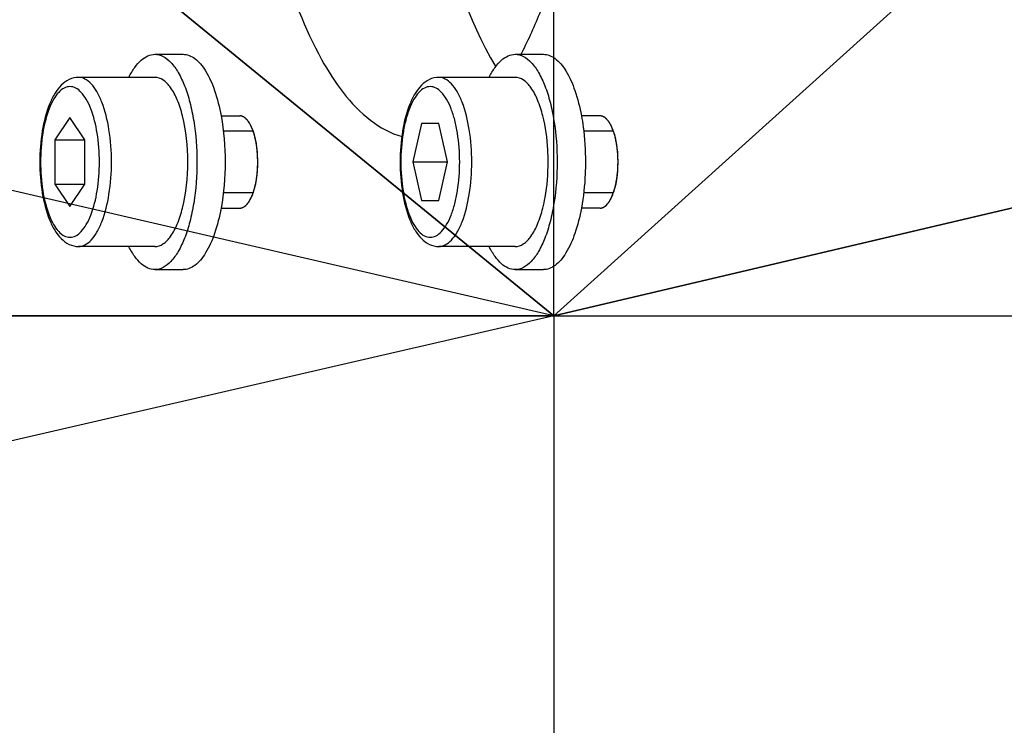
# Model space of a CAD drawing. Header units: millimetres. Extents: x 0 to 12486, y 0 to 8400.
# Tile 48 of 111: x 6419 to 6451, y 1973 to 1996. Entities that reach past the tile are written whole.
import ezdxf

# ---------------------------------------------------------------- set-up
doc = ezdxf.new("R2010")
doc.units = ezdxf.units.MM
doc.header["$LTSCALE"] = 653.4
doc.linetypes.add('CENTER', pattern=[0.6, 0.375, -0.075, 0.075, -0.075])
doc.layers.get('0').update_dxf_attribs({"linetype": 'CONTINUOUS'})
for name, color, linetype in [('03__ASM_ALL_CURVES', 7, 'CONTINUOUS'), ('1_DXF_AXIS', 7, 'CONTINUOUS'), ('304103000034DXF_CONTINUOUS_LINE', 7, 'CONTINUOUS'), ('304105000209DXF_CONTINUOUS_LINE', 7, 'CONTINUOUS'), ('304105000340DXF_CONTINUOUS_LINE', 7, 'CONTINUOUS'), ('501023000072DXF_CONTINUOUS_LINE', 7, 'CONTINUOUS'), ('DRW0004_DXF_DIMENSION', 7, 'CONTINUOUS')]:
    doc.layers.add(name, color=color, linetype=linetype)
doc.styles.get("Standard").update_dxf_attribs({"font": 'txt', "width": 0.7})
doc.dimstyles.new('DIMSTYLE_1', dxfattribs={"dimtxt": 100, "dimasz": 60, "dimexe": 1.5, "dimexo": 0, "dimgap": 2.5, "dimtad": 0, "dimtih": 1, "dimtoh": 1, "dimdec": 1, "dimdsep": 46, "dimtxsty": 'Standard', "dimblk": '_FILLED', "dimblk1": '_FILLED', "dimblk2": '_FILLED', "dimcen": 0.09, "dimclrt": 5, "dimazin": 2, "dimtp": 0.5, "dimtm": 0.5, "dimtfac": 1, "dimtdec": 65535, "dimtofl": 0, "dimtmove": 0, "dimatfit": 3, "dimldrblk": '_FILLED', "dimfxl": 0, "dimtolj": 1, "dimarcsym": 0})
doc.dimstyles.new('DIMSTYLE_3', dxfattribs={"dimtxt": 100, "dimasz": 60, "dimexe": 1.5, "dimexo": 0, "dimtad": 1, "dimdsep": 46, "dimtxsty": 'Standard', "dimblk": '_FILLED', "dimblk1": '_FILLED', "dimblk2": '_FILLED', "dimcen": 0.09, "dimclrt": 5, "dimazin": 2, "dimtp": 1.2, "dimtm": 1.2, "dimtfac": 1, "dimtofl": 0, "dimtmove": 0, "dimatfit": 3, "dimldrblk": '_FILLED', "dimfxl": 0, "dimtolj": 1, "dimarcsym": 0})
doc.dimstyles.new('DIMSTYLE_4', dxfattribs={"dimtxt": 100, "dimasz": 60, "dimexe": 1.5, "dimexo": 0, "dimtad": 1, "dimdsep": 46, "dimtxsty": 'Standard', "dimblk": '_FILLED', "dimblk1": '_FILLED', "dimblk2": '_FILLED', "dimcen": 0.09, "dimclrt": 5, "dimazin": 2, "dimtp": 0.8, "dimtm": 0.8, "dimtfac": 1, "dimtofl": 0, "dimtmove": 0, "dimatfit": 3, "dimldrblk": '_FILLED', "dimfxl": 0, "dimtolj": 1, "dimarcsym": 0})
doc.dimstyles.new('DIMSTYLE_5', dxfattribs={"dimtxt": 100, "dimasz": 60, "dimexe": 1.5, "dimexo": 0, "dimtad": 1, "dimdsep": 46, "dimtxsty": 'Standard', "dimblk": '_FILLED', "dimblk1": '_FILLED', "dimblk2": '_FILLED', "dimcen": 0.09, "dimclrt": 5, "dimazin": 2, "dimtp": 0.5, "dimtm": 0.5, "dimtfac": 1, "dimtofl": 0, "dimtmove": 0, "dimatfit": 3, "dimldrblk": '_FILLED', "dimfxl": 0, "dimtolj": 1, "dimarcsym": 0})

# ---------------------------------------------------------------- blocks, each defined once
blk = doc.blocks.new('*D1')
at = {"layer": 'DRW0004_DXF_DIMENSION', "color": 2, "linetype": 'Continuous'}
for start, end in [(285.876118, 360), (193, 267.297394)]:
    blk.add_arc((6436.31, 1986.422), 862.669, start, end, dxfattribs=at)
for points in [[(7303.889, 1926.215), (7298.979, 1986.422), (7289.897, 1926.702)], [(5618.035, 1736.217), (5595.752, 1792.364), (5604.512, 1732.595)]]:
    blk.add_solid(points, dxfattribs=at)
at = {"layer": 'DRW0004_DXF_DIMENSION', "color": 5, "linetype": 'Continuous', "insert": (6533.967, 1179.298), "char_height": 100, "width": 276.66667, "attachment_point": 2, "line_spacing_factor": 0.9}
blk.add_mtext('167\\fgdt;{\\fgdt;~}', dxfattribs=at)
blk = doc.blocks.new('_FILLED')
at = {"color": 0, "linetype": 'ByBlock'}
blk.add_solid([(0, 0), (-1, 0.11667), (-1, -0.11667)], dxfattribs=at)
blk = doc.blocks.new('*D2')
at = {"layer": 'DRW0004_DXF_DIMENSION', "color": 2, "linetype": 'Continuous'}
for start, end in [(92.702606, 167), (0, 74.123882)]:
    blk.add_arc((6436.31, 1986.422), 862.669, start, end, dxfattribs=at)
for points in [[(5604.512, 2240.249), (5595.752, 2180.48), (5618.035, 2236.627)], [(7289.897, 2046.142), (7298.979, 1986.422), (7303.889, 2046.629)]]:
    blk.add_solid(points, dxfattribs=at)
at = {"layer": 'DRW0004_DXF_DIMENSION', "color": 5, "linetype": 'Continuous', "insert": (6533.967, 2893.545), "char_height": 100, "width": 276.66667, "attachment_point": 2, "line_spacing_factor": 0.9}
blk.add_mtext('167\\fgdt;{\\fgdt;~}', dxfattribs=at)
blk = doc.blocks.new('*D7')
at = {"layer": 'DRW0004_DXF_DIMENSION', "color": 2, "linetype": 'Continuous'}
for p, q in [((6436.31, 1986.422), (9013.198, 2592.5)), ((8239.488, 2410.525), (6436.31, 1986.422)), ((8239.488, 2410.525), (8239.488, 2410.525))]:
    blk.add_line(p, q, dxfattribs=at)
at = {"layer": 'DRW0004_DXF_DIMENSION', "color": 2, "linetype": 'Continuous', "xscale": 60, "yscale": 60, "zscale": 60, "rotation": 193.2340523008}
blk.add_blockref('_FILLED', (8239.488, 2410.525), dxfattribs=at)
at = {"layer": 'DRW0004_DXF_DIMENSION', "color": 5, "linetype": 'Continuous', "insert": (8439.454, 2585.968), "char_height": 100, "width": 560, "attachment_point": 1, "rotation": 13.2353, "line_spacing_factor": 0.9}
blk.add_mtext('R1852.38', dxfattribs=at)
blk = doc.blocks.new('*D8')
at = {"layer": 'DRW0004_DXF_DIMENSION', "color": 2, "linetype": 'Continuous'}
for p, q in [((6436.31, 1986.422), (5322.281, 2896.335)), ((6057.417, 2295.893), (6057.417, 2295.893)), ((6057.417, 2295.893), (6436.31, 1986.422))]:
    blk.add_line(p, q, dxfattribs=at)
at = {"layer": 'DRW0004_DXF_DIMENSION', "color": 2, "linetype": 'Continuous', "xscale": 60, "yscale": 60, "zscale": 60, "rotation": 320.7594336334}
blk.add_blockref('_FILLED', (6057.417, 2295.893), dxfattribs=at)
at = {"layer": 'DRW0004_DXF_DIMENSION', "color": 5, "linetype": 'Continuous', "insert": (5780.854, 2683.179), "char_height": 100, "width": 490, "attachment_point": 3, "rotation": 320.7589, "line_spacing_factor": 0.9}
blk.add_mtext('R489.22', dxfattribs=at)
blk = doc.blocks.new('*D9')
at = {"layer": 'DRW0004_DXF_DIMENSION', "color": 2, "linetype": 'Continuous'}
for p, q in [((6436.31, 1986.422), (7469.638, 2916.6)), ((6671.17, 2197.838), (6436.31, 1986.422)), ((6671.17, 2197.838), (6671.17, 2197.838))]:
    blk.add_line(p, q, dxfattribs=at)
at = {"layer": 'DRW0004_DXF_DIMENSION', "color": 2, "linetype": 'Continuous', "xscale": 60, "yscale": 60, "zscale": 60, "rotation": 221.9916139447}
blk.add_blockref('_FILLED', (6671.17, 2197.838), dxfattribs=at)
at = {"layer": 'DRW0004_DXF_DIMENSION', "color": 5, "linetype": 'Continuous', "insert": (7177.904, 2822.173), "char_height": 100, "width": 280, "attachment_point": 1, "rotation": 41.9928, "line_spacing_factor": 0.9}
blk.add_mtext('R316', dxfattribs=at)

msp = doc.modelspace()

# ---------------------------------------------------------------- linework, layer by layer
at = {"color": 2, "linetype": 'Continuous'}
for q in [(4631.407, 2403.117), (4631.407, 1569.727)]:
    msp.add_line((6436.31, 1986.422), q, dxfattribs=at)
for radius in [489.216, 316]:
    msp.add_circle((6436.31, 1986.422), radius, dxfattribs=at)
at = {"layer": '03__ASM_ALL_CURVES', "color": 4, "linetype": 'Continuous'}
for p, q in [((6436.31, 1986.422), (4631.407, 2403.117)), ((6436.31, 1986.422), (4631.407, 1569.727)), ((4881.93, 1986.422), (8288.69, 1986.422))]:
    msp.add_line(p, q, dxfattribs=at)
for radius in [489.216, 316]:
    msp.add_circle((6436.31, 1986.422), radius, dxfattribs=at)
at = {"layer": '1_DXF_AXIS', "color": 7, "linetype": 'CENTER'}
for q in [(6436.31, 2006.422), (6416.31, 1986.422), (6436.31, 1966.422), (7608.843, 1986.422)]:
    msp.add_line((6436.31, 1986.422), q, dxfattribs=at)
at = {"layer": '304103000034DXF_CONTINUOUS_LINE', "color": 7, "linetype": 'Continuous'}
msp.add_arc((6436.31, 1986.422), 225, 72.65327, 219.29549, dxfattribs=at)
at = {"layer": '304105000209DXF_CONTINUOUS_LINE', "color": 7, "linetype": 'Continuous'}
for p, q in [((6423.332, 1994.922), (6424.253, 1994.922)), ((6435.054, 1994.922), (6435.975, 1994.922)), ((6423.332, 1987.922), (6424.253, 1987.922)), ((6435.054, 1987.922), (6435.975, 1987.922))]:
    msp.add_line(p, q, dxfattribs=at)
for points, knots in [([(6422.489, 1994.178), (6422.545, 1994.289), (6422.659, 1994.487), (6422.865, 1994.729), (6423.089, 1994.884), (6423.255, 1994.922), (6423.332, 1994.922)], [0, 0, 0, 0, 0.31501, 0.580805, 0.803639, 1, 1, 1, 1]), ([(6423.332, 1994.922), (6423.424, 1994.922), (6423.625, 1994.866), (6423.885, 1994.647), (6424.117, 1994.315), (6424.319, 1993.877), (6424.484, 1993.349), (6424.652, 1992.525), (6424.732, 1991.422), (6424.652, 1990.318), (6424.484, 1989.495), (6424.319, 1988.966), (6424.117, 1988.529), (6423.885, 1988.197), (6423.625, 1987.978), (6423.424, 1987.922), (6423.332, 1987.922)], [0, 0, 0, 0, 0.034383, 0.074968, 0.125032, 0.185275, 0.254876, 0.332122, 0.5, 0.667878, 0.745124, 0.814725, 0.874968, 0.925032, 0.965617, 1, 1, 1, 1]), ([(6424.253, 1994.922), (6424.318, 1994.922), (6424.455, 1994.896), (6424.648, 1994.785), (6424.829, 1994.609), (6425.068, 1994.271), (6425.312, 1993.703), (6425.436, 1993.201), (6425.488, 1992.923)], [0, 0, 0, 0, 0.078247, 0.164355, 0.263837, 0.379478, 0.660452, 1, 1, 1, 1]), ([(6434.211, 1994.178), (6434.266, 1994.289), (6434.381, 1994.487), (6434.587, 1994.729), (6434.811, 1994.884), (6434.977, 1994.922), (6435.054, 1994.922)], [0, 0, 0, 0, 0.31501, 0.580804, 0.803643, 1, 1, 1, 1]), ([(6435.054, 1994.922), (6435.146, 1994.922), (6435.347, 1994.866), (6435.607, 1994.647), (6435.839, 1994.315), (6436.041, 1993.877), (6436.206, 1993.349), (6436.374, 1992.526), (6436.422, 1991.87), (6436.422, 1991.422)], [0, 0, 0, 0, 0.068765, 0.149936, 0.250064, 0.37055, 0.509752, 0.664245, 1, 1, 1, 1]), ([(6435.975, 1994.922), (6436.04, 1994.922), (6436.177, 1994.896), (6436.37, 1994.785), (6436.551, 1994.609), (6436.79, 1994.271), (6437.034, 1993.703), (6437.158, 1993.201), (6437.21, 1992.923)], [0, 0, 0, 0, 0.078247, 0.164355, 0.263837, 0.379478, 0.660453, 1, 1, 1, 1]), ([(6437.21, 1992.923), (6437.232, 1992.804), (6437.311, 1992.307), (6437.342, 1991.804), (6437.342, 1991.422)], [0, 0, 0, 0, 0.240968, 1, 1, 1, 1]), ([(6436.422, 1991.422), (6436.422, 1990.974), (6436.374, 1990.318), (6436.206, 1989.495), (6436.041, 1988.966), (6435.839, 1988.529), (6435.607, 1988.197), (6435.347, 1987.978), (6435.146, 1987.922), (6435.054, 1987.922)], [0, 0, 0, 0, 0.335755, 0.490248, 0.62945, 0.749936, 0.850064, 0.931235, 1, 1, 1, 1]), ([(6437.342, 1991.422), (6437.342, 1991.293), (6437.331, 1990.79), (6437.278, 1990.288), (6437.21, 1989.92)], [0, 0, 0, 0, 0.256705, 1, 1, 1, 1]), ([(6425.488, 1989.92), (6425.436, 1989.643), (6425.312, 1989.141), (6425.068, 1988.573), (6424.829, 1988.235), (6424.648, 1988.059), (6424.455, 1987.948), (6424.318, 1987.922), (6424.253, 1987.922)], [0, 0, 0, 0, 0.339548, 0.620522, 0.736163, 0.835645, 0.921753, 1, 1, 1, 1]), ([(6437.21, 1989.92), (6437.158, 1989.643), (6437.034, 1989.141), (6436.79, 1988.573), (6436.551, 1988.235), (6436.37, 1988.059), (6436.177, 1987.948), (6436.04, 1987.922), (6435.975, 1987.922)], [0, 0, 0, 0, 0.339547, 0.620522, 0.736163, 0.835645, 0.921753, 1, 1, 1, 1]), ([(6423.332, 1987.922), (6423.255, 1987.922), (6423.089, 1987.96), (6422.865, 1988.115), (6422.659, 1988.357), (6422.545, 1988.555), (6422.489, 1988.665)], [0, 0, 0, 0, 0.196361, 0.419195, 0.68499, 1, 1, 1, 1]), ([(6435.054, 1987.922), (6434.977, 1987.922), (6434.811, 1987.96), (6434.587, 1988.115), (6434.381, 1988.357), (6434.266, 1988.555), (6434.211, 1988.665)], [0, 0, 0, 0, 0.196357, 0.419196, 0.68499, 1, 1, 1, 1])]:
    msp.add_open_spline(points, degree=3, knots=knots, dxfattribs=at)
msp.add_open_spline([(6425.488, 1992.923), (6425.58, 1992.429), (6425.661, 1991.422), (6425.58, 1990.414), (6425.488, 1989.92)], degree=3, dxfattribs=at)
at = {"layer": '304105000340DXF_CONTINUOUS_LINE', "color": 7, "linetype": 'Continuous'}
for centre, radius, start, end in [((6425.308, 1992.03), 1.282, 24.938, 27.1406), ((6437.03, 1992.03), 1.282, 24.938, 27.1406), ((6425.308, 1990.813), 1.282, 332.8594, 335.062), ((6425.191, 1990.868), 1.411, 335.049, 336.3131), ((6437.03, 1990.813), 1.282, 332.8594, 335.062), ((6436.913, 1990.868), 1.411, 335.049, 336.3131)]:
    msp.add_arc(centre, radius, start, end, dxfattribs=at)
for points, knots in [([(6430.35, 2020.067), (6429.679, 2019.55), (6428.493, 2017.878), (6426.809, 2013.327), (6426.085, 2006.422), (6426.809, 1999.517), (6428.493, 1994.965), (6429.679, 1993.293), (6430.35, 1992.776)], [0, 0, 0, 0, 0.087542, 0.20488, 0.5, 0.79512, 0.912458, 1, 1, 1, 1]), ([(6434.422, 2018.334), (6433.49, 2016.769), (6432.278, 2012.772), (6431.705, 2006.422), (6432.278, 2000.072), (6433.49, 1996.075), (6434.422, 1994.51)], [0, 0, 0, 0, 0.222759, 0.5, 0.777241, 1, 1, 1, 1]), ([(6435.224, 1994.887), (6435.461, 1995.327), (6436.417, 1997.438), (6436.926, 1999.727), (6437.183, 2001.521)], [0, 0, 0, 0, 0.216023, 1, 1, 1, 1]), ([(6426.294, 1992.831), (6426.265, 1992.859), (6426.203, 1992.903), (6426.128, 1992.922), (6426.094, 1992.922)], [0, 0, 0, 0, 0.534868, 1, 1, 1, 1]), ([(6426.342, 1992.78), (6426.335, 1992.789), (6426.319, 1992.807), (6426.302, 1992.824), (6426.294, 1992.831)], [0, 0, 0, 0, 0.512042, 1, 1, 1, 1]), ([(6426.449, 1992.615), (6426.433, 1992.646), (6426.401, 1992.703), (6426.362, 1992.756), (6426.342, 1992.78)], [0, 0, 0, 0, 0.52605, 1, 1, 1, 1]), ([(6438.016, 1992.831), (6437.987, 1992.859), (6437.925, 1992.903), (6437.85, 1992.922), (6437.816, 1992.922)], [0, 0, 0, 0, 0.534868, 1, 1, 1, 1]), ([(6438.064, 1992.78), (6438.057, 1992.789), (6438.041, 1992.807), (6438.024, 1992.824), (6438.016, 1992.831)], [0, 0, 0, 0, 0.512042, 1, 1, 1, 1]), ([(6438.171, 1992.615), (6438.155, 1992.646), (6438.123, 1992.703), (6438.084, 1992.756), (6438.064, 1992.78)], [0, 0, 0, 0, 0.52605, 1, 1, 1, 1]), ([(6426.483, 1990.301), (6426.638, 1990.655), (6426.724, 1991.439), (6426.632, 1992.224), (6426.47, 1992.571)], [0, 0, 0, 0, 0.502716, 1, 1, 1, 1]), ([(6438.205, 1990.301), (6438.36, 1990.655), (6438.446, 1991.439), (6438.354, 1992.224), (6438.192, 1992.571)], [0, 0, 0, 0, 0.502716, 1, 1, 1, 1]), ([(6426.342, 1990.064), (6426.362, 1990.088), (6426.401, 1990.141), (6426.433, 1990.198), (6426.449, 1990.229)], [0, 0, 0, 0, 0.47395, 1, 1, 1, 1]), ([(6438.064, 1990.064), (6438.084, 1990.088), (6438.123, 1990.141), (6438.155, 1990.198), (6438.171, 1990.229)], [0, 0, 0, 0, 0.47395, 1, 1, 1, 1])]:
    msp.add_open_spline(points, degree=3, knots=knots, dxfattribs=at)
at = {"layer": '304105000340DXF_CONTINUOUS_LINE', "color": 2, "linetype": 'Continuous'}
for points, knots in [([(6426.342, 1992.78), (6426.333, 1992.79), (6426.319, 1992.806), (6426.3, 1992.826), (6426.284, 1992.839), (6426.269, 1992.853), (6426.254, 1992.864), (6426.238, 1992.874), (6426.223, 1992.886), (6426.207, 1992.892), (6426.191, 1992.9), (6426.175, 1992.907), (6426.159, 1992.911), (6426.143, 1992.917), (6426.121, 1992.919), (6426.105, 1992.921), (6426.094, 1992.922)], [0, 0, 0, 0, 0.125, 0.1875, 0.25, 0.3125, 0.375, 0.4375, 0.5, 0.5625, 0.625, 0.6875, 0.75, 0.8125, 0.875, 1, 1, 1, 1]), ([(6426.453, 1992.606), (6426.449, 1992.614), (6426.441, 1992.629), (6426.428, 1992.654), (6426.414, 1992.678), (6426.402, 1992.698), (6426.387, 1992.721), (6426.367, 1992.749), (6426.352, 1992.768), (6426.342, 1992.78)], [0, 0, 0, 0, 0.125, 0.25, 0.375, 0.5, 0.625, 0.75, 1, 1, 1, 1]), ([(6438.064, 1992.78), (6438.055, 1992.79), (6438.041, 1992.806), (6438.022, 1992.826), (6438.006, 1992.839), (6437.991, 1992.853), (6437.976, 1992.864), (6437.96, 1992.874), (6437.945, 1992.886), (6437.929, 1992.892), (6437.913, 1992.9), (6437.897, 1992.907), (6437.881, 1992.911), (6437.865, 1992.917), (6437.843, 1992.919), (6437.827, 1992.921), (6437.816, 1992.922)], [0, 0, 0, 0, 0.125, 0.1875, 0.25, 0.3125, 0.375, 0.4375, 0.5, 0.5625, 0.625, 0.6875, 0.75, 0.8125, 0.875, 1, 1, 1, 1]), ([(6438.175, 1992.606), (6438.171, 1992.614), (6438.163, 1992.629), (6438.15, 1992.654), (6438.136, 1992.678), (6438.124, 1992.698), (6438.109, 1992.721), (6438.089, 1992.749), (6438.074, 1992.768), (6438.064, 1992.78)], [0, 0, 0, 0, 0.125, 0.25, 0.375, 0.5, 0.625, 0.75, 1, 1, 1, 1]), ([(6426.471, 1992.57), (6426.47, 1992.571), (6426.47, 1992.572), (6426.467, 1992.578), (6426.461, 1992.59), (6426.457, 1992.6), (6426.453, 1992.606)], [0, 0, 0, 0, 0.125, 0.25, 0.5, 1, 1, 1, 1]), ([(6426.601, 1992.172), (6426.597, 1992.19), (6426.589, 1992.225), (6426.577, 1992.27), (6426.567, 1992.308), (6426.556, 1992.341), (6426.544, 1992.382), (6426.527, 1992.433), (6426.509, 1992.48), (6426.49, 1992.527), (6426.477, 1992.555), (6426.471, 1992.57)], [0, 0, 0, 0, 0.125, 0.25, 0.3125, 0.375, 0.5, 0.625, 0.75, 0.875, 1, 1, 1, 1]), ([(6438.193, 1992.57), (6438.192, 1992.571), (6438.192, 1992.572), (6438.189, 1992.578), (6438.183, 1992.59), (6438.178, 1992.6), (6438.175, 1992.606)], [0, 0, 0, 0, 0.125, 0.25, 0.5, 1, 1, 1, 1]), ([(6438.323, 1992.172), (6438.319, 1992.19), (6438.311, 1992.225), (6438.299, 1992.27), (6438.289, 1992.308), (6438.278, 1992.341), (6438.266, 1992.382), (6438.249, 1992.433), (6438.231, 1992.48), (6438.212, 1992.527), (6438.199, 1992.555), (6438.193, 1992.57)], [0, 0, 0, 0, 0.125, 0.25, 0.3125, 0.375, 0.5, 0.625, 0.75, 0.875, 1, 1, 1, 1]), ([(6426.671, 1991.681), (6426.669, 1991.701), (6426.666, 1991.742), (6426.66, 1991.806), (6426.654, 1991.86), (6426.649, 1991.901), (6426.645, 1991.934), (6426.64, 1991.962), (6426.634, 1992.001), (6426.625, 1992.052), (6426.614, 1992.112), (6426.605, 1992.152), (6426.601, 1992.172)], [0, 0, 0, 0, 0.125, 0.25, 0.375, 0.4375, 0.5, 0.5625, 0.625, 0.75, 0.875, 1, 1, 1, 1]), ([(6438.393, 1991.681), (6438.391, 1991.701), (6438.388, 1991.742), (6438.382, 1991.806), (6438.376, 1991.86), (6438.371, 1991.901), (6438.367, 1991.934), (6438.362, 1991.962), (6438.356, 1992.001), (6438.347, 1992.052), (6438.336, 1992.112), (6438.327, 1992.152), (6438.323, 1992.172)], [0, 0, 0, 0, 0.125, 0.25, 0.375, 0.4375, 0.5, 0.5625, 0.625, 0.75, 0.875, 1, 1, 1, 1]), ([(6426.671, 1991.16), (6426.672, 1991.181), (6426.674, 1991.211), (6426.676, 1991.253), (6426.677, 1991.298), (6426.679, 1991.342), (6426.679, 1991.384), (6426.68, 1991.414), (6426.679, 1991.449), (6426.679, 1991.493), (6426.677, 1991.571), (6426.673, 1991.637), (6426.671, 1991.681)], [0, 0, 0, 0, 0.125, 0.1875, 0.25, 0.375, 0.4375, 0.5, 0.5625, 0.625, 0.75, 1, 1, 1, 1]), ([(6438.393, 1991.16), (6438.394, 1991.181), (6438.396, 1991.211), (6438.398, 1991.253), (6438.399, 1991.298), (6438.401, 1991.342), (6438.401, 1991.384), (6438.402, 1991.414), (6438.401, 1991.449), (6438.401, 1991.493), (6438.399, 1991.571), (6438.395, 1991.637), (6438.393, 1991.681)], [0, 0, 0, 0, 0.125, 0.1875, 0.25, 0.375, 0.4375, 0.5, 0.5625, 0.625, 0.75, 1, 1, 1, 1]), ([(6426.601, 1990.672), (6426.605, 1990.69), (6426.611, 1990.718), (6426.619, 1990.755), (6426.626, 1990.796), (6426.633, 1990.836), (6426.639, 1990.875), (6426.644, 1990.903), (6426.648, 1990.936), (6426.653, 1990.978), (6426.662, 1991.053), (6426.667, 1991.117), (6426.671, 1991.16)], [0, 0, 0, 0, 0.125, 0.1875, 0.25, 0.375, 0.4375, 0.5, 0.5625, 0.625, 0.75, 1, 1, 1, 1]), ([(6438.323, 1990.672), (6438.327, 1990.69), (6438.333, 1990.718), (6438.341, 1990.755), (6438.348, 1990.796), (6438.355, 1990.836), (6438.361, 1990.875), (6438.366, 1990.903), (6438.37, 1990.936), (6438.375, 1990.978), (6438.384, 1991.053), (6438.389, 1991.117), (6438.393, 1991.16)], [0, 0, 0, 0, 0.125, 0.1875, 0.25, 0.375, 0.4375, 0.5, 0.5625, 0.625, 0.75, 1, 1, 1, 1]), ([(6426.47, 1990.271), (6426.476, 1990.285), (6426.485, 1990.306), (6426.497, 1990.334), (6426.51, 1990.366), (6426.525, 1990.406), (6426.543, 1990.456), (6426.555, 1990.497), (6426.565, 1990.53), (6426.572, 1990.558), (6426.58, 1990.585), (6426.589, 1990.623), (6426.596, 1990.652), (6426.601, 1990.672)], [0, 0, 0, 0, 0.125, 0.1875, 0.25, 0.375, 0.5, 0.625, 0.6875, 0.75, 0.8125, 0.875, 1, 1, 1, 1]), ([(6438.192, 1990.271), (6438.198, 1990.285), (6438.207, 1990.306), (6438.219, 1990.334), (6438.232, 1990.366), (6438.247, 1990.406), (6438.264, 1990.456), (6438.277, 1990.497), (6438.287, 1990.53), (6438.294, 1990.558), (6438.302, 1990.585), (6438.311, 1990.623), (6438.318, 1990.652), (6438.323, 1990.672)], [0, 0, 0, 0, 0.125, 0.1875, 0.25, 0.375, 0.5, 0.625, 0.6875, 0.75, 0.8125, 0.875, 1, 1, 1, 1]), ([(6426.094, 1989.922), (6426.104, 1989.923), (6426.119, 1989.924), (6426.14, 1989.926), (6426.156, 1989.932), (6426.172, 1989.935), (6426.188, 1989.942), (6426.204, 1989.95), (6426.22, 1989.956), (6426.235, 1989.967), (6426.251, 1989.977), (6426.266, 1989.988), (6426.281, 1990.002), (6426.297, 1990.015), (6426.317, 1990.036), (6426.332, 1990.053), (6426.342, 1990.064)], [0, 0, 0, 0, 0.125, 0.1875, 0.25, 0.3125, 0.375, 0.4375, 0.5, 0.5625, 0.625, 0.6875, 0.75, 0.8125, 0.875, 1, 1, 1, 1]), ([(6426.342, 1990.064), (6426.347, 1990.07), (6426.356, 1990.081), (6426.371, 1990.1), (6426.385, 1990.121), (6426.398, 1990.14), (6426.413, 1990.164), (6426.431, 1990.196), (6426.445, 1990.221), (6426.453, 1990.238)], [0, 0, 0, 0, 0.125, 0.25, 0.375, 0.5, 0.625, 0.75, 1, 1, 1, 1]), ([(6426.453, 1990.238), (6426.454, 1990.238), (6426.454, 1990.24), (6426.457, 1990.244), (6426.459, 1990.249), (6426.462, 1990.255), (6426.462, 1990.256), (6426.465, 1990.262), (6426.468, 1990.268), (6426.47, 1990.271)], [0, 0, 0, 0, 0.125, 0.25, 0.375, 0.5, 0.625, 0.75, 1, 1, 1, 1]), ([(6437.816, 1989.922), (6437.826, 1989.923), (6437.841, 1989.924), (6437.862, 1989.926), (6437.878, 1989.932), (6437.894, 1989.935), (6437.91, 1989.942), (6437.926, 1989.95), (6437.941, 1989.956), (6437.957, 1989.967), (6437.973, 1989.977), (6437.988, 1989.988), (6438.003, 1990.002), (6438.019, 1990.015), (6438.039, 1990.036), (6438.054, 1990.053), (6438.064, 1990.064)], [0, 0, 0, 0, 0.125, 0.1875, 0.25, 0.3125, 0.375, 0.4375, 0.5, 0.5625, 0.625, 0.6875, 0.75, 0.8125, 0.875, 1, 1, 1, 1]), ([(6438.064, 1990.064), (6438.069, 1990.07), (6438.078, 1990.081), (6438.093, 1990.1), (6438.107, 1990.121), (6438.12, 1990.14), (6438.135, 1990.164), (6438.153, 1990.196), (6438.167, 1990.221), (6438.175, 1990.238)], [0, 0, 0, 0, 0.125, 0.25, 0.375, 0.5, 0.625, 0.75, 1, 1, 1, 1]), ([(6438.175, 1990.238), (6438.176, 1990.238), (6438.176, 1990.24), (6438.178, 1990.244), (6438.181, 1990.249), (6438.184, 1990.255), (6438.184, 1990.256), (6438.187, 1990.262), (6438.19, 1990.268), (6438.192, 1990.271)], [0, 0, 0, 0, 0.125, 0.25, 0.375, 0.5, 0.625, 0.75, 1, 1, 1, 1])]:
    msp.add_open_spline(points, degree=3, knots=knots, dxfattribs=at)
at = {"layer": '304105000340DXF_CONTINUOUS_LINE', "color": 7, "linetype": 'Continuous'}
for points in [[(6430.35, 1992.776), (6430.654, 1992.542), (6431.003, 1992.349), (6431.374, 1992.25)], [(6426.094, 1989.922), (6426.189, 1989.922), (6426.281, 1989.99), (6426.342, 1990.064)], [(6437.816, 1989.922), (6437.911, 1989.922), (6438.003, 1989.99), (6438.064, 1990.064)]]:
    msp.add_open_spline(points, degree=3, dxfattribs=at)
at = {"layer": '501023000072DXF_CONTINUOUS_LINE', "color": 7, "linetype": 'Continuous'}
for p, q in [((6423.332, 1994.172), (6420.847, 1994.172)), ((6435.054, 1994.172), (6432.569, 1994.172)), ((6420.571, 1992.865), (6420.082, 1992.144)), ((6421.059, 1992.144), (6420.571, 1992.865)), ((6425.487, 1992.922), (6426.094, 1992.922)), ((6432.011, 1992.672), (6431.729, 1991.422)), ((6432.574, 1992.672), (6432.011, 1992.672)), ((6432.856, 1991.422), (6432.574, 1992.672)), ((6437.816, 1992.922), (6437.209, 1992.922)), ((6420.082, 1992.144), (6420.082, 1990.7)), ((6420.082, 1992.144), (6421.059, 1992.144)), ((6421.059, 1990.7), (6421.059, 1992.144)), ((6431.729, 1991.422), (6432.856, 1991.422)), ((6431.729, 1991.422), (6432.011, 1990.172)), ((6432.574, 1990.172), (6432.856, 1991.422)), ((6420.082, 1990.7), (6421.059, 1990.7)), ((6420.082, 1990.7), (6420.571, 1989.978)), ((6420.571, 1989.978), (6421.059, 1990.7)), ((6432.011, 1990.172), (6432.574, 1990.172)), ((6425.487, 1989.922), (6426.094, 1989.922)), ((6437.816, 1989.922), (6437.209, 1989.922)), ((6423.332, 1988.672), (6420.847, 1988.672)), ((6435.054, 1988.672), (6432.569, 1988.672))]:
    msp.add_line(p, q, dxfattribs=at)
at = {"layer": '501023000072DXF_CONTINUOUS_LINE', "color": 2, "linetype": 'Continuous'}
for p, q in [((6426.519, 1992.422), (6425.563, 1992.422)), ((6438.241, 1992.422), (6437.285, 1992.422)), ((6426.519, 1990.422), (6425.563, 1990.422)), ((6438.241, 1990.422), (6437.285, 1990.422))]:
    msp.add_line(p, q, dxfattribs=at)
at = {"layer": '501023000072DXF_CONTINUOUS_LINE', "color": 7, "linetype": 'Continuous'}
for points, knots in [([(6420.847, 1994.172), (6420.743, 1994.172), (6420.53, 1994.12), (6420.268, 1993.92), (6420.059, 1993.638), (6419.823, 1993.149), (6419.638, 1992.399), (6419.564, 1991.422), (6419.638, 1990.445), (6419.823, 1989.695), (6420.059, 1989.206), (6420.268, 1988.924), (6420.53, 1988.724), (6420.743, 1988.672), (6420.847, 1988.672)], [0, 0, 0, 0, 0.047769, 0.096387, 0.148692, 0.207265, 0.344567, 0.500006, 0.655444, 0.792743, 0.851313, 0.903616, 0.952229, 1, 1, 1, 1]), ([(6424.232, 1992.926), (6424.187, 1993.102), (6424.086, 1993.421), (6423.877, 1993.822), (6423.633, 1994.095), (6423.424, 1994.172), (6423.332, 1994.172)], [0, 0, 0, 0, 0.336654, 0.61409, 0.829545, 1, 1, 1, 1]), ([(6432.569, 1994.172), (6432.465, 1994.172), (6432.252, 1994.12), (6431.99, 1993.92), (6431.781, 1993.638), (6431.545, 1993.149), (6431.36, 1992.399), (6431.311, 1991.761), (6431.311, 1991.422)], [0, 0, 0, 0, 0.095538, 0.192771, 0.297382, 0.414525, 0.689127, 1, 1, 1, 1]), ([(6435.954, 1992.924), (6435.909, 1993.101), (6435.808, 1993.42), (6435.6, 1993.821), (6435.356, 1994.094), (6435.146, 1994.172), (6435.054, 1994.172)], [0, 0, 0, 0, 0.336685, 0.614151, 0.829601, 1, 1, 1, 1]), ([(6436.129, 1991.422), (6436.129, 1991.554), (6436.114, 1992.058), (6436.046, 1992.563), (6435.954, 1992.924)], [0, 0, 0, 0, 0.261542, 1, 1, 1, 1]), ([(6431.311, 1991.422), (6431.311, 1991.083), (6431.36, 1990.445), (6431.545, 1989.695), (6431.781, 1989.206), (6431.99, 1988.924), (6432.252, 1988.724), (6432.465, 1988.672), (6432.569, 1988.672)], [0, 0, 0, 0, 0.310875, 0.585478, 0.70262, 0.80723, 0.90446, 1, 1, 1, 1]), ([(6435.954, 1989.92), (6435.983, 1990.035), (6436.089, 1990.529), (6436.129, 1991.036), (6436.129, 1991.422)], [0, 0, 0, 0, 0.234611, 1, 1, 1, 1]), ([(6423.332, 1988.672), (6423.424, 1988.672), (6423.633, 1988.749), (6423.877, 1989.022), (6424.086, 1989.423), (6424.187, 1989.741), (6424.232, 1989.918)], [0, 0, 0, 0, 0.170455, 0.38591, 0.663346, 1, 1, 1, 1]), ([(6435.054, 1988.672), (6435.146, 1988.672), (6435.356, 1988.749), (6435.6, 1989.023), (6435.808, 1989.424), (6435.909, 1989.743), (6435.954, 1989.92)], [0, 0, 0, 0, 0.170399, 0.385849, 0.663315, 1, 1, 1, 1])]:
    msp.add_open_spline(points, degree=3, knots=knots, dxfattribs=at)
at = {"layer": '501023000072DXF_CONTINUOUS_LINE', "color": 9, "linetype": 'Continuous'}
for points, knots in [([(6420.847, 1988.672), (6420.919, 1988.672), (6421.077, 1988.716), (6421.281, 1988.888), (6421.463, 1989.149), (6421.689, 1989.64), (6421.873, 1990.41), (6421.947, 1991.422), (6421.873, 1992.434), (6421.689, 1993.204), (6421.463, 1993.695), (6421.281, 1993.956), (6421.077, 1994.128), (6420.919, 1994.172), (6420.847, 1994.172)], [0, 0, 0, 0, 0.03439, 0.07498, 0.125047, 0.185291, 0.331988, 0.499999, 0.668011, 0.814709, 0.874953, 0.92502, 0.96561, 1, 1, 1, 1]), ([(6433.643, 1991.422), (6433.643, 1991.774), (6433.595, 1992.433), (6433.411, 1993.203), (6433.186, 1993.695), (6433.003, 1993.956), (6432.799, 1994.128), (6432.641, 1994.172), (6432.569, 1994.172)], [0, 0, 0, 0, 0.335825, 0.629189, 0.749728, 0.84993, 0.931173, 1, 1, 1, 1]), ([(6420.571, 1993.872), (6420.506, 1993.872), (6420.365, 1993.833), (6420.184, 1993.68), (6420.021, 1993.447), (6419.82, 1993.01), (6419.656, 1992.323), (6419.59, 1991.422), (6419.656, 1990.52), (6419.82, 1989.834), (6420.021, 1989.397), (6420.184, 1989.164), (6420.365, 1989.011), (6420.506, 1988.972), (6420.571, 1988.972)], [0, 0, 0, 0, 0.03439, 0.07498, 0.125047, 0.185291, 0.331988, 0.499999, 0.668011, 0.814709, 0.874953, 0.92502, 0.96561, 1, 1, 1, 1]), ([(6420.571, 1988.972), (6420.635, 1988.972), (6420.776, 1989.011), (6420.957, 1989.164), (6421.12, 1989.397), (6421.321, 1989.834), (6421.485, 1990.52), (6421.551, 1991.422), (6421.485, 1992.323), (6421.321, 1993.01), (6421.12, 1993.447), (6420.957, 1993.68), (6420.776, 1993.833), (6420.635, 1993.872), (6420.571, 1993.872)], [0, 0, 0, 0, 0.03439, 0.07498, 0.125047, 0.185291, 0.331988, 0.499999, 0.668011, 0.814709, 0.874953, 0.92502, 0.96561, 1, 1, 1, 1]), ([(6433.25, 1991.422), (6433.25, 1991.735), (6433.217, 1992.194), (6433.099, 1992.771), (6432.983, 1993.14), (6432.842, 1993.447), (6432.68, 1993.679), (6432.498, 1993.833), (6432.292, 1993.89), (6432.087, 1993.833), (6431.905, 1993.679), (6431.743, 1993.447), (6431.602, 1993.14), (6431.486, 1992.771), (6431.368, 1992.194), (6431.335, 1991.735), (6431.335, 1991.422)], [0, 0, 0, 0, 0.167846, 0.245077, 0.314668, 0.374914, 0.424995, 0.4656, 0.5, 0.534399, 0.575005, 0.625086, 0.685332, 0.754923, 0.832155, 1, 1, 1, 1]), ([(6431.335, 1991.422), (6431.335, 1991.108), (6431.368, 1990.649), (6431.486, 1990.073), (6431.602, 1989.703), (6431.743, 1989.397), (6431.905, 1989.164), (6432.087, 1989.011), (6432.292, 1988.954), (6432.498, 1989.011), (6432.68, 1989.164), (6432.842, 1989.397), (6432.983, 1989.703), (6433.099, 1990.073), (6433.217, 1990.649), (6433.25, 1991.108), (6433.25, 1991.422)], [0, 0, 0, 0, 0.167846, 0.245077, 0.314668, 0.374914, 0.424995, 0.4656, 0.5, 0.534399, 0.575005, 0.625086, 0.685332, 0.754923, 0.832155, 1, 1, 1, 1]), ([(6432.569, 1988.672), (6432.641, 1988.672), (6432.799, 1988.716), (6433.003, 1988.888), (6433.186, 1989.149), (6433.411, 1989.64), (6433.595, 1990.41), (6433.643, 1991.07), (6433.643, 1991.422)], [0, 0, 0, 0, 0.068827, 0.15007, 0.250272, 0.370812, 0.664176, 1, 1, 1, 1])]:
    msp.add_open_spline(points, degree=3, knots=knots, dxfattribs=at)
at = {"layer": '501023000072DXF_CONTINUOUS_LINE', "color": 7, "linetype": 'Continuous'}
msp.add_open_spline([(6424.232, 1989.918), (6424.356, 1990.407), (6424.457, 1991.422), (6424.356, 1992.437), (6424.232, 1992.926)], degree=3, dxfattribs=at)

# ---------------------------------------------------------------- dimensions: what is measured, and where the dimension line sits
at = {"layer": 'DRW0004_DXF_DIMENSION', "color": 2, "linetype": 'Continuous'}
for mpoint, dimstyle, picture, middle in [((6671.17, 2197.838), 'DIMSTYLE_5', '*D9', (7315.408, 2878.677)), ((6057.417, 2295.893), 'DIMSTYLE_4', '*D8', (5559.475, 2799.438)), ((8239.488, 2410.525), 'DIMSTYLE_3', '*D7', (8723.464, 2601.402))]:
    dim = msp.add_radius_dim(center=(6436.31, 1986.422), mpoint=mpoint, text='R<>', dimstyle=dimstyle, override={"dimpost": '<>'}, dxfattribs=at)
    dim.commit()
    dim.dimension.update_dxf_attribs({"geometry": picture, "text_midpoint": middle, "dimtype": 164})
for base, line1, line2, picture, middle in [((6533.967, 2843.545), ((7290.352, 1986.422), (7298.979, 1986.422)), ((5604.157, 2178.54), (5595.752, 2180.48)), '*D2', (6533.967, 2843.545)), ((6533.967, 1129.298), ((5604.157, 1794.304), (5595.752, 1792.364)), ((7290.352, 1986.422), (7298.979, 1986.422)), '*D1', (6533.967, 1129.298))]:
    dim = msp.add_angular_dim_2l(base=base, line1=line1, line2=line2, dimstyle='DIMSTYLE_1', dxfattribs=at)
    dim.commit()
    dim.dimension.update_dxf_attribs({"geometry": picture, "text_midpoint": middle, "dimtype": 162})

doc.saveas('drawing.dxf')
